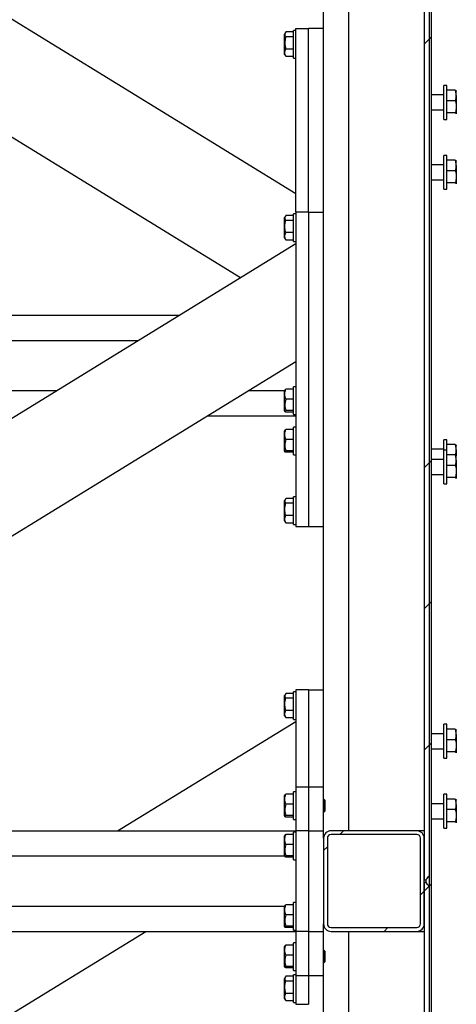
# Model space of a CAD drawing. Header units: millimetres. Extents: x 5 to 589, y 5 to 415.
# Tile 58 of 126: x 321 to 335, y 201 to 232. Entities that reach past the tile are written whole.
import ezdxf

# ---------------------------------------------------------------- set-up
doc = ezdxf.new("R2010")
doc.units = ezdxf.units.MM
doc.layers.add('TRAIT-FINS', color=9, linetype='Continuous')
doc.layers.add('TRAIT-FORT', color=4, linetype='Continuous', lineweight=25)

# ---------------------------------------------------------------- blocks, each defined once
blk = doc.blocks.new('SW_HATCH_0')
at = {"layer": 'TRAIT-FINS', "color": 0}
for p, q in [((0.16, -13.31), (0, -13.47)), ((0.22, -13.25), (0.16, -13.31)), ((0.16, -26.781), (0, -26.941)), ((0.22, -26.721), (0.16, -26.781)), ((0.16, -31.271), (0, -31.431)), ((0.22, -31.211), (0.16, -31.271)), ((0.22, -35.701), (0.16, -35.761)), ((0.16, -35.761), (0, -35.921)), ((-2.568, -38.489), (-2.688, -38.609)), ((-3.08, -39.001), (-3.2, -39.121)), ((0.16, -40.251), (0, -40.411)), ((0.22, -40.191), (0.16, -40.251)), ((0, -40.411), (-0.12, -40.531)), ((-1.158, -41.569), (-1.278, -41.689))]:
    blk.add_line(p, q, dxfattribs=at)

msp = doc.modelspace()

# ---------------------------------------------------------------- linework, layer by layer
at = {"layer": 'TRAIT-FORT', "color": 4, "linetype": 'Continuous', "lineweight": 25}
for p, q in [((334.215, 247.455), (334.215, 186.655)), ((334.275, 247.455), (334.275, 186.655)), ((334.055, 241.413), (334.055, 204.696)), ((334.215, 241.284), (334.215, 204.825)), ((300.975, 240.575), (328.215, 223.855)), ((307.092, 240.575), (329.975, 226.53)), ((330.855, 225.935), (330.855, 239.855)), ((331.655, 206.255), (331.655, 239.855)), ((329.975, 225.935), (329.975, 231.775)), ((329.975, 231.775), (330.375, 231.775)), ((330.375, 225.935), (330.375, 231.775)), ((330.855, 231.775), (330.375, 231.775)), ((329.642, 231.645), (329.615, 231.598)), ((329.615, 231.315), (329.615, 231.598)), ((329.895, 231.665), (329.655, 231.665)), ((329.895, 231.512), (329.655, 231.512)), ((329.975, 231.715), (329.895, 231.715)), ((329.895, 231.105), (329.895, 231.715)), ((329.615, 230.952), (329.615, 231.315)), ((329.615, 230.952), (329.642, 230.905)), ((329.655, 230.885), (329.643, 230.906)), ((329.895, 231.122), (329.655, 231.122)), ((329.895, 230.885), (329.655, 230.885)), ((329.895, 230.835), (329.895, 231.105)), ((329.895, 230.835), (329.975, 230.835)), ((334.775, 229.964), (334.675, 229.964)), ((334.675, 228.884), (334.675, 229.964)), ((334.775, 228.884), (334.775, 229.964)), ((334.675, 229.664), (334.275, 229.664)), ((335.043, 229.808), (334.775, 229.808)), ((335.075, 229.784), (335.073, 229.787)), ((335.075, 229.642), (335.075, 229.784)), ((335.075, 229.642), (335.075, 229.285)), ((335.043, 229.476), (334.775, 229.476)), ((335.075, 229.285), (335.075, 229.067)), ((334.275, 229.184), (334.675, 229.184)), ((335.043, 229.093), (334.775, 229.093)), ((335.075, 229.067), (335.073, 229.062)), ((335.073, 229.062), (335.075, 229.064)), ((334.675, 228.884), (334.775, 228.884)), ((334.775, 227.739), (334.675, 227.739)), ((334.675, 226.659), (334.675, 227.739)), ((334.775, 226.659), (334.775, 227.739)), ((334.675, 227.439), (334.275, 227.439)), ((335.043, 227.582), (334.775, 227.582)), ((335.075, 227.559), (335.073, 227.562)), ((335.075, 227.417), (335.075, 227.559)), ((335.075, 227.417), (335.075, 227.06)), ((335.043, 227.251), (334.775, 227.251)), ((334.275, 226.959), (334.675, 226.959)), ((335.043, 226.868), (334.775, 226.868)), ((335.075, 226.842), (335.073, 226.836)), ((335.073, 226.836), (335.075, 226.839)), ((335.075, 227.06), (335.075, 226.842)), ((334.675, 226.659), (334.775, 226.659)), ((329.895, 225.825), (329.655, 225.825)), ((329.975, 225.875), (329.895, 225.875)), ((329.895, 224.995), (329.895, 225.875)), ((329.975, 225.935), (329.975, 215.935)), ((330.375, 225.935), (329.975, 225.935)), ((330.375, 225.935), (330.375, 215.935)), ((330.375, 225.935), (330.855, 225.935)), ((330.855, 215.935), (330.855, 225.935)), ((329.642, 225.805), (329.615, 225.758)), ((329.615, 225.112), (329.615, 225.758)), ((329.895, 225.672), (329.655, 225.672)), ((329.895, 225.282), (329.655, 225.282)), ((300.975, 207.135), (329.975, 224.935)), ((329.615, 225.112), (329.642, 225.065)), ((329.655, 225.045), (329.643, 225.066)), ((329.895, 225.045), (329.655, 225.045)), ((329.895, 224.995), (329.975, 224.995)), ((309.975, 222.655), (326.26, 222.655)), ((301.586, 221.855), (324.957, 221.855)), ((307.092, 207.135), (329.975, 221.18)), ((301.586, 220.255), (322.35, 220.255)), ((328.467, 220.255), (329.615, 220.255)), ((329.626, 220.278), (329.615, 220.258)), ((329.615, 219.612), (329.615, 220.258)), ((329.895, 220.297), (329.655, 220.297)), ((329.975, 220.375), (329.895, 220.375)), ((329.895, 220.341), (329.895, 220.375)), ((329.895, 219.495), (329.895, 220.341)), ((329.895, 219.983), (329.655, 219.983)), ((329.615, 219.612), (329.626, 219.592)), ((329.895, 219.622), (329.655, 219.622)), ((329.895, 219.573), (329.655, 219.573)), ((327.164, 219.455), (329.975, 219.455)), ((329.895, 219.495), (329.975, 219.495)), ((329.626, 218.998), (329.615, 218.978)), ((329.615, 218.332), (329.615, 218.978)), ((329.895, 219.017), (329.655, 219.017)), ((329.975, 219.095), (329.895, 219.095)), ((329.895, 219.061), (329.895, 219.095)), ((329.895, 218.215), (329.895, 219.061)), ((329.895, 218.703), (329.655, 218.703)), ((334.775, 218.695), (334.675, 218.695)), ((334.675, 218.367), (334.675, 218.695)), ((334.775, 218.367), (334.775, 218.695)), ((329.615, 218.332), (329.626, 218.312)), ((329.895, 218.342), (329.655, 218.342)), ((334.675, 218.395), (334.275, 218.395)), ((334.775, 218.367), (334.675, 218.367)), ((334.675, 217.287), (334.675, 218.367)), ((335.043, 218.538), (334.775, 218.538)), ((334.775, 217.287), (334.775, 218.367)), ((335.075, 218.515), (335.073, 218.518)), ((335.075, 218.373), (335.075, 218.515)), ((335.075, 218.373), (335.075, 218.187)), ((329.895, 218.293), (329.655, 218.293)), ((329.895, 218.215), (329.975, 218.215)), ((334.675, 218.067), (334.275, 218.067)), ((335.043, 218.21), (334.775, 218.21)), ((335.075, 218.187), (335.073, 218.19)), ((335.075, 218.044), (335.075, 218.187)), ((335.075, 218.044), (335.075, 217.687)), ((335.043, 217.879), (334.775, 217.879)), ((335.075, 217.687), (335.075, 217.469)), ((334.275, 217.587), (334.675, 217.587)), ((335.043, 217.495), (334.775, 217.495)), ((335.075, 217.469), (335.073, 217.464)), ((335.073, 217.464), (335.075, 217.467)), ((334.675, 217.287), (334.775, 217.287)), ((329.642, 216.805), (329.615, 216.758)), ((329.615, 216.112), (329.615, 216.758)), ((329.895, 216.825), (329.655, 216.825)), ((329.975, 216.875), (329.895, 216.875)), ((329.895, 215.995), (329.895, 216.875)), ((329.895, 216.672), (329.655, 216.672)), ((329.615, 216.112), (329.642, 216.065)), ((329.895, 216.282), (329.655, 216.282)), ((329.655, 216.045), (329.643, 216.066)), ((329.895, 216.045), (329.655, 216.045)), ((329.895, 215.995), (329.975, 215.995)), ((329.975, 215.935), (330.375, 215.935)), ((330.375, 215.935), (330.855, 215.935)), ((330.855, 207.655), (330.855, 215.935)), ((329.642, 210.605), (329.615, 210.558)), ((329.615, 209.912), (329.615, 210.558)), ((329.895, 210.625), (329.655, 210.625)), ((329.895, 210.472), (329.655, 210.472)), ((329.975, 210.675), (329.895, 210.675)), ((329.895, 209.795), (329.895, 210.675)), ((329.975, 210.735), (329.975, 207.655)), ((330.375, 210.735), (329.975, 210.735)), ((330.375, 210.735), (330.375, 207.655)), ((330.375, 210.735), (330.855, 210.735)), ((329.615, 209.912), (329.642, 209.865)), ((329.655, 209.845), (329.643, 209.866)), ((329.895, 210.082), (329.655, 210.082)), ((329.895, 209.845), (329.655, 209.845)), ((324.305, 206.255), (329.975, 209.735)), ((329.895, 209.795), (329.975, 209.795)), ((334.775, 209.641), (334.675, 209.641)), ((334.675, 208.561), (334.675, 209.641)), ((334.775, 208.561), (334.775, 209.641)), ((334.675, 209.341), (334.275, 209.341)), ((335.043, 209.484), (334.775, 209.484)), ((335.075, 209.461), (335.073, 209.463)), ((335.075, 209.318), (335.075, 209.461)), ((335.075, 209.318), (335.075, 208.961)), ((335.043, 209.153), (334.775, 209.153)), ((335.075, 208.961), (335.075, 208.743)), ((334.275, 208.861), (334.675, 208.861)), ((335.043, 208.769), (334.775, 208.769)), ((335.075, 208.743), (335.073, 208.738)), ((335.073, 208.738), (335.075, 208.741)), ((334.675, 208.561), (334.775, 208.561)), ((329.975, 207.655), (329.975, 206.255)), ((329.975, 207.655), (330.375, 207.655)), ((330.375, 207.655), (330.375, 206.255)), ((330.375, 207.655), (330.855, 207.655)), ((330.855, 206.255), (330.855, 207.655)), ((329.626, 207.398), (329.615, 207.378)), ((329.615, 206.732), (329.615, 207.378)), ((329.895, 207.417), (329.655, 207.417)), ((329.975, 207.495), (329.895, 207.495)), ((329.895, 207.461), (329.895, 207.495)), ((329.895, 206.615), (329.895, 207.461)), ((334.775, 207.415), (334.675, 207.415)), ((334.675, 206.335), (334.675, 207.415)), ((334.775, 206.335), (334.775, 207.415)), ((329.895, 207.103), (329.655, 207.103)), ((330.867, 207.255), (330.855, 207.255)), ((330.895, 207.227), (330.867, 207.255)), ((330.867, 206.855), (330.867, 207.255)), ((330.895, 207.227), (330.895, 206.883)), ((334.675, 207.115), (334.275, 207.115)), ((335.043, 207.259), (334.775, 207.259)), ((335.075, 207.235), (335.073, 207.238)), ((335.075, 207.093), (335.075, 207.235)), ((335.075, 207.093), (335.075, 206.736)), ((329.615, 206.732), (329.626, 206.712)), ((329.895, 206.742), (329.655, 206.742)), ((330.855, 206.855), (330.867, 206.855)), ((330.867, 206.855), (330.895, 206.883)), ((335.043, 206.927), (334.775, 206.927)), ((335.075, 206.736), (335.075, 206.518)), ((329.895, 206.693), (329.655, 206.693)), ((329.895, 206.615), (329.975, 206.615)), ((334.275, 206.635), (334.675, 206.635)), ((335.043, 206.544), (334.775, 206.544)), ((335.075, 206.518), (335.073, 206.512)), ((335.073, 206.513), (335.075, 206.515)), ((309.975, 206.255), (329.975, 206.255)), ((329.626, 206.118), (329.615, 206.098)), ((329.615, 205.452), (329.615, 206.098)), ((329.895, 206.137), (329.655, 206.137)), ((329.975, 206.215), (329.895, 206.215)), ((329.895, 206.181), (329.895, 206.215)), ((329.895, 205.335), (329.895, 206.181)), ((330.375, 206.255), (329.975, 206.255)), ((329.975, 206.255), (329.975, 203.055)), ((330.375, 206.255), (330.375, 203.055)), ((330.375, 206.255), (330.855, 206.255)), ((330.855, 206.015), (330.855, 206.255)), ((333.815, 206.255), (331.095, 206.255)), ((333.815, 206.135), (331.095, 206.135)), ((334.055, 206.255), (333.815, 206.255)), ((334.675, 206.335), (334.775, 206.335)), ((329.895, 205.823), (329.655, 205.823)), ((330.855, 206.015), (330.855, 203.295)), ((330.975, 206.015), (330.975, 203.295)), ((333.935, 203.295), (333.935, 206.015)), ((334.055, 203.295), (334.055, 206.015)), ((329.895, 205.462), (329.655, 205.462)), ((301.586, 205.455), (329.615, 205.455)), ((329.615, 205.452), (329.626, 205.432)), ((329.895, 205.413), (329.655, 205.413)), ((329.895, 205.335), (329.975, 205.335)), ((334.055, 204.696), (334.117, 204.696)), ((334.117, 204.614), (334.055, 204.614)), ((334.055, 204.614), (334.055, 189.496)), ((334.117, 204.613), (334.117, 204.697)), ((334.215, 204.485), (334.215, 189.625)), ((329.895, 203.897), (329.655, 203.897)), ((329.975, 203.975), (329.895, 203.975)), ((329.895, 203.941), (329.895, 203.975)), ((329.895, 203.095), (329.895, 203.941)), ((301.586, 203.855), (329.615, 203.855)), ((329.626, 203.878), (329.615, 203.858)), ((329.615, 203.212), (329.615, 203.858)), ((329.895, 203.583), (329.655, 203.583)), ((330.855, 203.055), (330.855, 203.295)), ((307.092, 191.935), (325.209, 203.055)), ((309.975, 203.055), (329.975, 203.055)), ((329.615, 203.212), (329.626, 203.192)), ((329.895, 203.222), (329.655, 203.222)), ((329.895, 203.173), (329.655, 203.173)), ((329.895, 203.095), (329.975, 203.095)), ((329.975, 203.055), (329.975, 201.655)), ((330.375, 203.055), (329.975, 203.055)), ((330.375, 203.055), (330.375, 201.655)), ((330.375, 203.055), (330.855, 203.055)), ((330.855, 201.655), (330.855, 203.055)), ((331.095, 203.175), (333.815, 203.175)), ((331.095, 203.055), (333.815, 203.055)), ((331.655, 191.055), (331.655, 203.055)), ((333.815, 203.055), (334.055, 203.055)), ((329.975, 202.695), (329.895, 202.695)), ((329.895, 202.661), (329.895, 202.695)), ((329.895, 201.815), (329.895, 202.661)), ((329.626, 202.598), (329.615, 202.578)), ((329.615, 201.932), (329.615, 202.578)), ((329.895, 202.617), (329.655, 202.617)), ((330.867, 202.455), (330.855, 202.455)), ((330.895, 202.427), (330.867, 202.455)), ((330.867, 202.055), (330.867, 202.455)), ((330.895, 202.427), (330.895, 202.083)), ((329.895, 202.303), (329.655, 202.303)), ((330.855, 202.055), (330.867, 202.055)), ((330.867, 202.055), (330.895, 202.083)), ((329.615, 201.932), (329.626, 201.912)), ((329.895, 201.942), (329.655, 201.942)), ((329.895, 201.893), (329.655, 201.893)), ((329.895, 201.815), (329.975, 201.815)), ((329.642, 201.605), (329.615, 201.558)), ((329.615, 200.912), (329.615, 201.558)), ((329.895, 201.625), (329.655, 201.625)), ((329.895, 201.472), (329.655, 201.472)), ((329.975, 201.675), (329.895, 201.675)), ((329.895, 200.795), (329.895, 201.675)), ((329.975, 201.655), (330.375, 201.655)), ((329.975, 201.655), (329.975, 200.735)), ((330.375, 201.655), (330.375, 200.735)), ((330.375, 201.655), (330.855, 201.655)), ((330.855, 191.055), (330.855, 201.655)), ((329.895, 201.082), (329.655, 201.082)), ((329.615, 200.912), (329.642, 200.865)), ((329.655, 200.845), (329.643, 200.866)), ((329.895, 200.845), (329.655, 200.845)), ((329.895, 200.795), (329.975, 200.795)), ((329.975, 200.735), (330.375, 200.735))]:
    msp.add_line(p, q, dxfattribs=at)
for centre, radius, start, end in [((331.095, 206.015), 0.24, 90, 180), ((331.095, 206.015), 0.12, 90, 180), ((333.815, 206.015), 0.24, 0, 90), ((333.815, 206.015), 0.12, 0, 90), ((331.095, 203.295), 0.24, 180, 270), ((331.095, 203.295), 0.12, 180, 270), ((333.815, 203.295), 0.24, 270, 0), ((333.815, 203.295), 0.12, 270, 0)]:
    msp.add_arc(centre, radius, start, end, dxfattribs=at)
for points, knots in [([(329.655, 231.512), (329.643, 231.462), (329.623, 231.38), (329.625, 231.261), (329.638, 231.181), (329.651, 231.135), (329.655, 231.122)], [0, 0, 0, 0, 0.385549, 0.637642, 0.896546, 1, 1, 1, 1]), ([(329.655, 231.665), (329.646, 231.651), (329.628, 231.624), (329.622, 231.585), (329.631, 231.547), (329.647, 231.523), (329.655, 231.512)], [0, 0, 0, 0, 0.264605, 0.534948, 0.765343, 1, 1, 1, 1]), ([(329.655, 230.885), (329.646, 230.906), (329.628, 230.947), (329.622, 231.009), (329.631, 231.068), (329.647, 231.104), (329.655, 231.122)], [0, 0, 0, 0, 0.264605, 0.534948, 0.765343, 1, 1, 1, 1]), ([(335.075, 229.642), (335.075, 229.646), (335.075, 229.663), (335.072, 229.692), (335.063, 229.744), (335.051, 229.782), (335.043, 229.808)], [0, 0, 0, 0, 0.070068, 0.299868, 0.530929, 1, 1, 1, 1]), ([(335.043, 229.808), (335.046, 229.806), (335.054, 229.803), (335.063, 229.798), (335.069, 229.792), (335.074, 229.787), (335.074, 229.783), (335.075, 229.782)], [0, 0, 0, 0, 0.194733, 0.394387, 0.59459, 0.796857, 1, 1, 1, 1]), ([(335.043, 229.476), (335.047, 229.49), (335.056, 229.517), (335.066, 229.558), (335.073, 229.6), (335.074, 229.628), (335.075, 229.642)], [0, 0, 0, 0, 0.2472686, 0.4953626, 0.746874, 1, 1, 1, 1]), ([(335.043, 229.476), (335.047, 229.461), (335.056, 229.43), (335.066, 229.382), (335.073, 229.334), (335.074, 229.301), (335.075, 229.285)], [0, 0, 0, 0, 0.247269, 0.495363, 0.746874, 1, 1, 1, 1]), ([(335.075, 229.285), (335.075, 229.28), (335.075, 229.261), (335.072, 229.227), (335.063, 229.167), (335.051, 229.123), (335.043, 229.093)], [0, 0, 0, 0, 0.0700685, 0.2998677, 0.5309287, 1, 1, 1, 1]), ([(335.043, 229.093), (335.046, 229.092), (335.054, 229.088), (335.063, 229.083), (335.069, 229.078), (335.074, 229.073), (335.074, 229.069), (335.075, 229.067)], [0, 0, 0, 0, 0.194733, 0.394387, 0.59459, 0.796857, 1, 1, 1, 1]), ([(335.075, 227.417), (335.075, 227.421), (335.075, 227.438), (335.072, 227.467), (335.063, 227.519), (335.051, 227.557), (335.043, 227.582)], [0, 0, 0, 0, 0.070068, 0.299868, 0.530929, 1, 1, 1, 1]), ([(335.043, 227.582), (335.046, 227.581), (335.054, 227.577), (335.063, 227.572), (335.069, 227.567), (335.074, 227.562), (335.074, 227.558), (335.075, 227.556)], [0, 0, 0, 0, 0.194733, 0.394387, 0.59459, 0.796857, 1, 1, 1, 1]), ([(335.043, 227.251), (335.047, 227.265), (335.056, 227.291), (335.066, 227.332), (335.073, 227.374), (335.074, 227.403), (335.075, 227.417)], [0, 0, 0, 0, 0.2472686, 0.4953626, 0.746874, 1, 1, 1, 1]), ([(335.043, 227.251), (335.047, 227.236), (335.056, 227.205), (335.066, 227.157), (335.073, 227.109), (335.074, 227.076), (335.075, 227.06)], [0, 0, 0, 0, 0.247269, 0.495363, 0.746874, 1, 1, 1, 1]), ([(335.075, 227.06), (335.075, 227.055), (335.075, 227.036), (335.072, 227.001), (335.063, 226.941), (335.051, 226.898), (335.043, 226.868)], [0, 0, 0, 0, 0.0700685, 0.2998677, 0.5309287, 1, 1, 1, 1]), ([(335.043, 226.868), (335.046, 226.866), (335.054, 226.863), (335.063, 226.858), (335.069, 226.853), (335.074, 226.847), (335.074, 226.844), (335.075, 226.842)], [0, 0, 0, 0, 0.194733, 0.394387, 0.59459, 0.796857, 1, 1, 1, 1]), ([(329.655, 225.825), (329.646, 225.811), (329.628, 225.784), (329.622, 225.745), (329.631, 225.707), (329.647, 225.683), (329.655, 225.672)], [0, 0, 0, 0, 0.264605, 0.534948, 0.765343, 1, 1, 1, 1]), ([(329.655, 225.282), (329.643, 225.332), (329.623, 225.414), (329.625, 225.533), (329.638, 225.613), (329.651, 225.659), (329.655, 225.672)], [0, 0, 0, 0, 0.385549, 0.637642, 0.896546, 1, 1, 1, 1]), ([(329.655, 225.045), (329.646, 225.066), (329.628, 225.107), (329.622, 225.169), (329.631, 225.228), (329.647, 225.264), (329.655, 225.282)], [0, 0, 0, 0, 0.264605, 0.534948, 0.765343, 1, 1, 1, 1]), ([(329.655, 219.983), (329.646, 220.011), (329.628, 220.066), (329.622, 220.147), (329.631, 220.225), (329.647, 220.273), (329.655, 220.297)], [0, 0, 0, 0, 0.264605, 0.534948, 0.765343, 1, 1, 1, 1]), ([(329.627, 220.278), (329.627, 220.278), (329.627, 220.283), (329.639, 220.289), (329.651, 220.295), (329.655, 220.297)], [0, 0, 0, 0, 0.082237, 0.737977, 1, 1, 1, 1]), ([(329.655, 219.983), (329.646, 219.952), (329.628, 219.889), (329.622, 219.795), (329.631, 219.705), (329.647, 219.65), (329.655, 219.622)], [0, 0, 0, 0, 0.264605, 0.534948, 0.765343, 1, 1, 1, 1]), ([(329.655, 219.573), (329.643, 219.579), (329.623, 219.59), (329.625, 219.604), (329.638, 219.614), (329.651, 219.62), (329.655, 219.622)], [0, 0, 0, 0, 0.385549, 0.637642, 0.896546, 1, 1, 1, 1]), ([(329.655, 218.703), (329.646, 218.731), (329.628, 218.786), (329.622, 218.867), (329.631, 218.945), (329.647, 218.993), (329.655, 219.017)], [0, 0, 0, 0, 0.264605, 0.534948, 0.765343, 1, 1, 1, 1]), ([(329.627, 218.998), (329.627, 218.998), (329.627, 219.003), (329.639, 219.009), (329.651, 219.015), (329.655, 219.017)], [0, 0, 0, 0, 0.082237, 0.737977, 1, 1, 1, 1]), ([(329.655, 218.703), (329.646, 218.672), (329.628, 218.609), (329.622, 218.515), (329.631, 218.425), (329.647, 218.37), (329.655, 218.342)], [0, 0, 0, 0, 0.264605, 0.534948, 0.765343, 1, 1, 1, 1]), ([(329.655, 218.293), (329.643, 218.299), (329.623, 218.31), (329.625, 218.324), (329.638, 218.334), (329.651, 218.34), (329.655, 218.342)], [0, 0, 0, 0, 0.385549, 0.637642, 0.896546, 1, 1, 1, 1]), ([(335.075, 218.373), (335.075, 218.376), (335.075, 218.393), (335.072, 218.423), (335.063, 218.475), (335.051, 218.513), (335.043, 218.538)], [0, 0, 0, 0, 0.070068, 0.299868, 0.530929, 1, 1, 1, 1]), ([(335.043, 218.538), (335.046, 218.536), (335.054, 218.533), (335.063, 218.528), (335.069, 218.523), (335.074, 218.517), (335.074, 218.514), (335.075, 218.512)], [0, 0, 0, 0, 0.194733, 0.394387, 0.59459, 0.796857, 1, 1, 1, 1]), ([(335.043, 218.207), (335.047, 218.22), (335.056, 218.247), (335.066, 218.288), (335.073, 218.33), (335.074, 218.358), (335.075, 218.373)], [0, 0, 0, 0, 0.2472686, 0.4953626, 0.746874, 1, 1, 1, 1]), ([(335.075, 218.044), (335.075, 218.048), (335.075, 218.065), (335.072, 218.095), (335.063, 218.146), (335.051, 218.184), (335.043, 218.21)], [0, 0, 0, 0, 0.070068, 0.299868, 0.530929, 1, 1, 1, 1]), ([(335.043, 218.21), (335.046, 218.208), (335.054, 218.205), (335.063, 218.2), (335.069, 218.194), (335.074, 218.189), (335.074, 218.186), (335.075, 218.184)], [0, 0, 0, 0, 0.194733, 0.394387, 0.59459, 0.796857, 1, 1, 1, 1]), ([(335.043, 217.879), (335.047, 217.892), (335.056, 217.919), (335.066, 217.96), (335.073, 218.002), (335.074, 218.03), (335.075, 218.044)], [0, 0, 0, 0, 0.247269, 0.495363, 0.746874, 1, 1, 1, 1]), ([(335.043, 217.879), (335.047, 217.863), (335.056, 217.832), (335.066, 217.785), (335.073, 217.736), (335.074, 217.703), (335.075, 217.687)], [0, 0, 0, 0, 0.247269, 0.495363, 0.746874, 1, 1, 1, 1]), ([(335.075, 217.687), (335.075, 217.683), (335.075, 217.663), (335.072, 217.629), (335.063, 217.569), (335.051, 217.525), (335.043, 217.495)], [0, 0, 0, 0, 0.070068, 0.299868, 0.530929, 1, 1, 1, 1]), ([(335.043, 217.495), (335.046, 217.494), (335.054, 217.49), (335.063, 217.485), (335.069, 217.48), (335.074, 217.475), (335.074, 217.471), (335.075, 217.469)], [0, 0, 0, 0, 0.194733, 0.394387, 0.59459, 0.796857, 1, 1, 1, 1]), ([(329.655, 216.825), (329.646, 216.811), (329.628, 216.784), (329.622, 216.745), (329.631, 216.707), (329.647, 216.683), (329.655, 216.672)], [0, 0, 0, 0, 0.264605, 0.534948, 0.765343, 1, 1, 1, 1]), ([(329.655, 216.282), (329.643, 216.332), (329.623, 216.414), (329.625, 216.533), (329.638, 216.613), (329.651, 216.659), (329.655, 216.672)], [0, 0, 0, 0, 0.385549, 0.637642, 0.896546, 1, 1, 1, 1]), ([(329.655, 216.045), (329.646, 216.066), (329.628, 216.107), (329.622, 216.169), (329.631, 216.228), (329.647, 216.264), (329.655, 216.282)], [0, 0, 0, 0, 0.264605, 0.534948, 0.765343, 1, 1, 1, 1]), ([(329.655, 210.082), (329.643, 210.132), (329.623, 210.214), (329.625, 210.333), (329.638, 210.413), (329.651, 210.459), (329.655, 210.472)], [0, 0, 0, 0, 0.385549, 0.637642, 0.896546, 1, 1, 1, 1]), ([(329.655, 210.625), (329.646, 210.611), (329.628, 210.584), (329.622, 210.545), (329.631, 210.507), (329.647, 210.483), (329.655, 210.472)], [0, 0, 0, 0, 0.264605, 0.534948, 0.765343, 1, 1, 1, 1]), ([(329.655, 209.845), (329.646, 209.866), (329.628, 209.907), (329.622, 209.969), (329.631, 210.028), (329.647, 210.064), (329.655, 210.082)], [0, 0, 0, 0, 0.264605, 0.534948, 0.765343, 1, 1, 1, 1]), ([(335.075, 209.318), (335.075, 209.322), (335.075, 209.339), (335.072, 209.369), (335.063, 209.42), (335.051, 209.458), (335.043, 209.484)], [0, 0, 0, 0, 0.070068, 0.299868, 0.530929, 1, 1, 1, 1]), ([(335.043, 209.484), (335.046, 209.482), (335.054, 209.479), (335.063, 209.474), (335.069, 209.468), (335.074, 209.463), (335.074, 209.46), (335.075, 209.458)], [0, 0, 0, 0, 0.194733, 0.394387, 0.59459, 0.796857, 1, 1, 1, 1]), ([(335.043, 209.153), (335.047, 209.166), (335.056, 209.193), (335.066, 209.234), (335.073, 209.276), (335.074, 209.304), (335.075, 209.318)], [0, 0, 0, 0, 0.2472686, 0.4953626, 0.746874, 1, 1, 1, 1]), ([(335.043, 209.153), (335.047, 209.137), (335.056, 209.106), (335.066, 209.059), (335.073, 209.01), (335.074, 208.977), (335.075, 208.961)], [0, 0, 0, 0, 0.247269, 0.495363, 0.746874, 1, 1, 1, 1]), ([(335.075, 208.961), (335.075, 208.956), (335.075, 208.937), (335.072, 208.903), (335.063, 208.843), (335.051, 208.799), (335.043, 208.769)], [0, 0, 0, 0, 0.0700685, 0.2998677, 0.5309287, 1, 1, 1, 1]), ([(335.043, 208.769), (335.046, 208.768), (335.054, 208.764), (335.063, 208.759), (335.069, 208.754), (335.074, 208.749), (335.074, 208.745), (335.075, 208.743)], [0, 0, 0, 0, 0.194733, 0.394387, 0.59459, 0.796857, 1, 1, 1, 1]), ([(329.655, 207.103), (329.646, 207.131), (329.628, 207.186), (329.622, 207.267), (329.631, 207.345), (329.647, 207.393), (329.655, 207.417)], [0, 0, 0, 0, 0.264605, 0.534948, 0.765343, 1, 1, 1, 1]), ([(329.627, 207.398), (329.627, 207.398), (329.627, 207.403), (329.639, 207.409), (329.651, 207.415), (329.655, 207.417)], [0, 0, 0, 0, 0.082237, 0.737977, 1, 1, 1, 1]), ([(329.655, 207.103), (329.646, 207.072), (329.628, 207.009), (329.622, 206.915), (329.631, 206.825), (329.647, 206.77), (329.655, 206.742)], [0, 0, 0, 0, 0.264605, 0.534948, 0.765343, 1, 1, 1, 1]), ([(335.075, 207.093), (335.075, 207.097), (335.075, 207.114), (335.072, 207.143), (335.063, 207.195), (335.051, 207.233), (335.043, 207.259)], [0, 0, 0, 0, 0.070068, 0.299868, 0.530929, 1, 1, 1, 1]), ([(335.043, 207.259), (335.046, 207.257), (335.054, 207.254), (335.063, 207.248), (335.069, 207.243), (335.074, 207.238), (335.074, 207.234), (335.075, 207.233)], [0, 0, 0, 0, 0.194733, 0.394387, 0.59459, 0.796857, 1, 1, 1, 1]), ([(335.043, 206.927), (335.047, 206.941), (335.056, 206.968), (335.066, 207.009), (335.073, 207.05), (335.074, 207.079), (335.075, 207.093)], [0, 0, 0, 0, 0.2472686, 0.4953626, 0.746874, 1, 1, 1, 1]), ([(329.655, 206.693), (329.643, 206.699), (329.623, 206.71), (329.625, 206.724), (329.638, 206.734), (329.651, 206.74), (329.655, 206.742)], [0, 0, 0, 0, 0.385549, 0.637642, 0.896546, 1, 1, 1, 1]), ([(335.043, 206.927), (335.047, 206.912), (335.056, 206.881), (335.066, 206.833), (335.073, 206.785), (335.074, 206.752), (335.075, 206.736)], [0, 0, 0, 0, 0.247269, 0.495363, 0.746874, 1, 1, 1, 1]), ([(335.075, 206.736), (335.075, 206.731), (335.075, 206.712), (335.072, 206.677), (335.063, 206.618), (335.051, 206.574), (335.043, 206.544)], [0, 0, 0, 0, 0.0700685, 0.2998677, 0.5309287, 1, 1, 1, 1]), ([(335.043, 206.544), (335.046, 206.543), (335.054, 206.539), (335.063, 206.534), (335.069, 206.529), (335.074, 206.524), (335.074, 206.52), (335.075, 206.518)], [0, 0, 0, 0, 0.194733, 0.394387, 0.59459, 0.796857, 1, 1, 1, 1]), ([(329.655, 205.823), (329.646, 205.851), (329.628, 205.906), (329.622, 205.987), (329.631, 206.065), (329.647, 206.113), (329.655, 206.137)], [0, 0, 0, 0, 0.264605, 0.534948, 0.765343, 1, 1, 1, 1]), ([(329.627, 206.118), (329.627, 206.118), (329.627, 206.123), (329.639, 206.129), (329.651, 206.135), (329.655, 206.137)], [0, 0, 0, 0, 0.082237, 0.737977, 1, 1, 1, 1]), ([(329.655, 205.823), (329.646, 205.792), (329.628, 205.729), (329.622, 205.635), (329.631, 205.545), (329.647, 205.49), (329.655, 205.462)], [0, 0, 0, 0, 0.264605, 0.534948, 0.765343, 1, 1, 1, 1]), ([(329.655, 205.413), (329.643, 205.419), (329.623, 205.43), (329.625, 205.444), (329.638, 205.454), (329.651, 205.46), (329.655, 205.462)], [0, 0, 0, 0, 0.385549, 0.637642, 0.896546, 1, 1, 1, 1]), ([(334.117, 204.696), (334.119, 204.701), (334.133, 204.728), (334.166, 204.771), (334.199, 204.807), (334.215, 204.825)], [0, 0, 0, 0, 0.103914, 0.548897, 1, 1, 1, 1]), ([(334.215, 204.485), (334.197, 204.504), (334.163, 204.544), (334.129, 204.587), (334.117, 204.612), (334.117, 204.614)], [0, 0, 0, 0, 0.484042, 0.972513, 1, 1, 1, 1]), ([(329.655, 203.583), (329.646, 203.611), (329.628, 203.666), (329.622, 203.747), (329.631, 203.825), (329.647, 203.873), (329.655, 203.897)], [0, 0, 0, 0, 0.264605, 0.534948, 0.765343, 1, 1, 1, 1]), ([(329.627, 203.878), (329.627, 203.878), (329.627, 203.883), (329.639, 203.889), (329.651, 203.895), (329.655, 203.897)], [0, 0, 0, 0, 0.082237, 0.737977, 1, 1, 1, 1]), ([(329.655, 203.583), (329.646, 203.552), (329.628, 203.489), (329.622, 203.395), (329.631, 203.305), (329.647, 203.25), (329.655, 203.222)], [0, 0, 0, 0, 0.264605, 0.534948, 0.765343, 1, 1, 1, 1]), ([(329.655, 203.173), (329.643, 203.179), (329.623, 203.19), (329.625, 203.204), (329.638, 203.214), (329.651, 203.22), (329.655, 203.222)], [0, 0, 0, 0, 0.385549, 0.637642, 0.896546, 1, 1, 1, 1]), ([(329.655, 202.303), (329.646, 202.331), (329.628, 202.386), (329.622, 202.467), (329.631, 202.545), (329.647, 202.593), (329.655, 202.617)], [0, 0, 0, 0, 0.264605, 0.534948, 0.765343, 1, 1, 1, 1]), ([(329.627, 202.598), (329.627, 202.598), (329.627, 202.603), (329.639, 202.609), (329.651, 202.615), (329.655, 202.617)], [0, 0, 0, 0, 0.082237, 0.737977, 1, 1, 1, 1]), ([(329.655, 202.303), (329.646, 202.272), (329.628, 202.209), (329.622, 202.115), (329.631, 202.025), (329.647, 201.97), (329.655, 201.942)], [0, 0, 0, 0, 0.264605, 0.534948, 0.765343, 1, 1, 1, 1]), ([(329.655, 201.893), (329.643, 201.899), (329.623, 201.91), (329.625, 201.924), (329.638, 201.934), (329.651, 201.94), (329.655, 201.942)], [0, 0, 0, 0, 0.385549, 0.637642, 0.896546, 1, 1, 1, 1]), ([(329.655, 201.082), (329.643, 201.132), (329.623, 201.214), (329.625, 201.333), (329.638, 201.413), (329.651, 201.459), (329.655, 201.472)], [0, 0, 0, 0, 0.385549, 0.637642, 0.896546, 1, 1, 1, 1]), ([(329.655, 201.625), (329.646, 201.611), (329.628, 201.584), (329.622, 201.545), (329.631, 201.507), (329.647, 201.483), (329.655, 201.472)], [0, 0, 0, 0, 0.264605, 0.534948, 0.765343, 1, 1, 1, 1]), ([(329.655, 200.845), (329.646, 200.866), (329.628, 200.907), (329.622, 200.969), (329.631, 201.028), (329.647, 201.064), (329.655, 201.082)], [0, 0, 0, 0, 0.264605, 0.534948, 0.765343, 1, 1, 1, 1])]:
    msp.add_open_spline(points, degree=3, knots=knots, dxfattribs=at)

# ---------------------------------------------------------------- block references
at = {"layer": 'TRAIT-FINS', "color": 9}
msp.add_blockref('SW_HATCH_0', (334.055, 244.744), dxfattribs=at)

doc.saveas('drawing.dxf')
